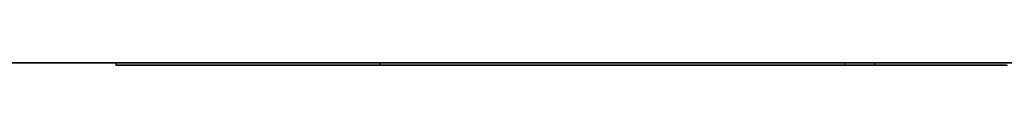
# Model space of a CAD drawing. Extents: x -3.09 to 3.09, y 0 to 2.31.
# Tile 162 of 177: x -1.2648515 to -1.2192138, y 2.2349 to 2.235. Entities that reach past the tile are written whole.
import ezdxf

# ---------------------------------------------------------------- set-up
doc = ezdxf.new("R2010")
doc.units = 0
doc.layers.get('0').update_dxf_attribs({"linetype": 'CONTINUOUS'})

# ---------------------------------------------------------------- blocks, each defined once
blk = doc.blocks.new('*U1')
at = {"extrusion": (0, 1, 0)}
for p, q in [((3.018, 2.235, -0.83), (-3.018, 2.235, -0.83)), ((-3.018, 2.235, 0.83), (3.018, 2.235, 0.83)), ((-1.260402, 2.235, -0.035656), (-1.260402, 2.235, -0.091502)), ((-1.260402, 2.235, -0.091502), (-1.248162, 2.235, -0.091502)), ((-1.260402, 2.2349, -0.091502), (-1.260402, 2.2349, -0.035656)), ((-1.248162, 2.2349, -0.091502), (-1.260402, 2.2349, -0.091502)), ((-1.248162, 2.235, -0.091502), (-1.248162, 2.235, -0.035582)), ((-1.248162, 2.2349, -0.035582), (-1.248162, 2.2349, -0.091502))]:
    blk.add_line(p, q, dxfattribs=at)
for p, q in [((3.018, 2.235, -0.83), (-3.018, 2.235, -0.83)), ((-1.260402, 2.235, -0.035656), (-1.260402, 2.2349, -0.035656)), ((-1.260402, 2.235, -0.091502), (-1.248162, 2.235, -0.091502)), ((-1.260402, 2.235, -0.091502), (-1.260402, 2.2349, -0.091502)), ((-1.248162, 2.2349, -0.091502), (-1.260402, 2.2349, -0.091502)), ((-1.248162, 2.235, -0.035582), (-1.248162, 2.2349, -0.035582)), ((-1.248162, 2.235, -0.091502), (-1.248162, 2.2349, -0.091502)), ((-1.226615, 2.235, 0.000989), (-1.226615, 2.2349, 0.000989)), ((-1.226615, 2.235, 0.000989), (-1.226615, 2.2349, 0.000989)), ((-1.225223, 2.235, -0.01081), (-1.225223, 2.2349, -0.01081)), ((-1.225223, 2.235, -0.01081), (-1.225223, 2.2349, -0.01081))]:
    blk.add_line(p, q)
at = {"extrusion": (0, 0, -1)}
blk.add_line((-3.018, 2.235, 0.83), (3.018, 2.235, 0.83), dxfattribs=at)
at = {"extrusion": (1, 0, 0)}
for p, q in [((-1.260402, 2.235, -0.035656), (-1.260402, 2.235, -0.091502)), ((-1.260402, 2.235, -0.035656), (-1.260402, 2.2349, -0.035656)), ((-1.260402, 2.235, -0.091502), (-1.260402, 2.2349, -0.091502)), ((-1.260402, 2.2349, -0.091502), (-1.260402, 2.2349, -0.035656))]:
    blk.add_line(p, q, dxfattribs=at)
at = {"extrusion": (-1, 0, 0)}
for p, q in [((-1.248162, 2.235, -0.091502), (-1.248162, 2.235, -0.035582)), ((-1.248162, 2.235, -0.091502), (-1.248162, 2.2349, -0.091502)), ((-1.248162, 2.235, -0.035582), (-1.248162, 2.2349, -0.035582)), ((-1.248162, 2.2349, -0.035582), (-1.248162, 2.2349, -0.091502))]:
    blk.add_line(p, q, dxfattribs=at)
for points in [[(-1.22662, 2.235, 0.000989), (-1.22697, 2.235, 0.000988), (-1.22732, 2.235, 0.000985), (-1.22767, 2.235, 0.00098), (-1.22802, 2.235, 0.000973), (-1.22836, 2.235, 0.000964), (-1.22871, 2.235, 0.000953), (-1.22905, 2.235, 0.00094), (-1.22939, 2.235, 0.000925), (-1.22973, 2.235, 0.000908), (-1.23007, 2.235, 0.000889), (-1.2304, 2.235, 0.000868), (-1.23074, 2.235, 0.000845), (-1.23107, 2.235, 0.00082), (-1.2314, 2.235, 0.000793), (-1.23172, 2.235, 0.000763), (-1.23205, 2.235, 0.000732), (-1.23237, 2.235, 0.000699), (-1.2327, 2.235, 0.000664), (-1.23302, 2.235, 0.000627), (-1.23333, 2.235, 0.000588), (-1.23365, 2.235, 0.000546), (-1.23396, 2.235, 0.000503), (-1.23428, 2.235, 0.000458), (-1.23459, 2.235, 0.000411), (-1.2349, 2.235, 0.000362), (-1.2352, 2.235, 0.00031), (-1.23551, 2.235, 0.000257), (-1.23581, 2.235, 0.000202), (-1.23611, 2.235, 0.000145), (-1.23641, 2.235, 0.000085), (-1.23671, 2.235, 0.000024), (-1.23701, 2.235, -0.000039), (-1.2373, 2.235, -0.000104), (-1.23759, 2.235, -0.000172), (-1.23788, 2.235, -0.000241), (-1.23817, 2.235, -0.000312), (-1.23846, 2.235, -0.000386), (-1.23874, 2.235, -0.000461), (-1.23902, 2.235, -0.000538), (-1.23931, 2.235, -0.000618), (-1.23958, 2.235, -0.000699), (-1.23986, 2.235, -0.000782), (-1.24014, 2.235, -0.000868), (-1.24041, 2.235, -0.000955), (-1.24068, 2.235, -0.001045), (-1.24095, 2.235, -0.001136), (-1.24122, 2.235, -0.001229), (-1.24149, 2.235, -0.001325), (-1.24175, 2.235, -0.001422), (-1.24201, 2.235, -0.001522), (-1.24227, 2.235, -0.001623), (-1.24253, 2.235, -0.001727), (-1.24279, 2.235, -0.001832), (-1.24304, 2.235, -0.00194), (-1.2433, 2.235, -0.002049), (-1.24355, 2.235, -0.002161), (-1.2438, 2.235, -0.002274), (-1.24404, 2.235, -0.00239), (-1.24429, 2.235, -0.002507), (-1.24453, 2.235, -0.002627), (-1.24477, 2.235, -0.002748), (-1.24501, 2.235, -0.002872), (-1.24525, 2.235, -0.002997), (-1.24549, 2.235, -0.003125), (-1.24572, 2.235, -0.003255), (-1.24596, 2.235, -0.003386), (-1.24619, 2.235, -0.00352), (-1.24641, 2.235, -0.003655), (-1.24664, 2.235, -0.003793), (-1.24687, 2.235, -0.003933), (-1.24709, 2.235, -0.004074), (-1.24731, 2.235, -0.004218), (-1.24753, 2.235, -0.004364), (-1.24775, 2.235, -0.004511), (-1.24796, 2.235, -0.004661), (-1.24818, 2.235, -0.004813), (-1.24839, 2.235, -0.004966), (-1.2486, 2.235, -0.005122), (-1.24881, 2.235, -0.00528), (-1.24901, 2.235, -0.005439), (-1.24922, 2.235, -0.005601), (-1.24942, 2.235, -0.005765), (-1.24962, 2.235, -0.005931), (-1.24982, 2.235, -0.006098), (-1.25002, 2.235, -0.006268), (-1.25021, 2.235, -0.00644), (-1.25041, 2.235, -0.006614), (-1.2506, 2.235, -0.006789), (-1.25079, 2.235, -0.006967), (-1.25097, 2.235, -0.007147), (-1.25116, 2.235, -0.007329), (-1.25134, 2.235, -0.007513), (-1.25153, 2.235, -0.007698), (-1.25171, 2.235, -0.007886), (-1.25188, 2.235, -0.008076), (-1.25206, 2.235, -0.008268), (-1.25224, 2.235, -0.008462), (-1.25241, 2.235, -0.008658), (-1.25258, 2.235, -0.008856), (-1.25275, 2.235, -0.009055), (-1.25292, 2.235, -0.009257), (-1.25308, 2.235, -0.009461), (-1.25325, 2.235, -0.009667), (-1.25341, 2.235, -0.009875), (-1.25357, 2.235, -0.010085), (-1.25372, 2.235, -0.010297), (-1.25388, 2.235, -0.010511), (-1.25404, 2.235, -0.010727), (-1.25419, 2.235, -0.010945), (-1.25434, 2.235, -0.011165), (-1.25449, 2.235, -0.011387), (-1.25463, 2.235, -0.011611), (-1.25478, 2.235, -0.011837), (-1.25492, 2.235, -0.012065), (-1.25506, 2.235, -0.012295), (-1.2552, 2.235, -0.012527), (-1.25534, 2.235, -0.012761), (-1.25548, 2.235, -0.012997), (-1.25561, 2.235, -0.013235), (-1.25574, 2.235, -0.013475), (-1.25587, 2.235, -0.013717), (-1.256, 2.235, -0.013961), (-1.25613, 2.235, -0.014207), (-1.25625, 2.235, -0.014456), (-1.25638, 2.235, -0.014706), (-1.2565, 2.235, -0.014958), (-1.25662, 2.235, -0.015212), (-1.25673, 2.235, -0.015468), (-1.25685, 2.235, -0.015726), (-1.25696, 2.235, -0.015987), (-1.25707, 2.235, -0.016249), (-1.25718, 2.235, -0.016513), (-1.25729, 2.235, -0.016779), (-1.2574, 2.235, -0.017047), (-1.2575, 2.235, -0.017317), (-1.25761, 2.235, -0.01759), (-1.25771, 2.235, -0.017864), (-1.25781, 2.235, -0.01814), (-1.2579, 2.235, -0.018418), (-1.258, 2.235, -0.018699), (-1.25809, 2.235, -0.018981), (-1.25818, 2.235, -0.019265), (-1.25827, 2.235, -0.019551), (-1.25836, 2.235, -0.01984), (-1.25845, 2.235, -0.02013), (-1.25853, 2.235, -0.020422), (-1.25861, 2.235, -0.020717), (-1.25869, 2.235, -0.021013), (-1.25877, 2.235, -0.021311), (-1.25885, 2.235, -0.021612), (-1.25892, 2.235, -0.021914), (-1.259, 2.235, -0.022218), (-1.25907, 2.235, -0.022525), (-1.25914, 2.235, -0.022833), (-1.2592, 2.235, -0.023144), (-1.25927, 2.235, -0.023456), (-1.25933, 2.235, -0.02377), (-1.2594, 2.235, -0.024087), (-1.25946, 2.235, -0.024405), (-1.25951, 2.235, -0.024726), (-1.25957, 2.235, -0.025048), (-1.25962, 2.235, -0.025372), (-1.25968, 2.235, -0.025699), (-1.25973, 2.235, -0.026027), (-1.25978, 2.235, -0.026358), (-1.25982, 2.235, -0.02669), (-1.25987, 2.235, -0.027025), (-1.25991, 2.235, -0.027361), (-1.25995, 2.235, -0.0277), (-1.25999, 2.235, -0.02804), (-1.26003, 2.235, -0.028383), (-1.26007, 2.235, -0.028727), (-1.2601, 2.235, -0.029074), (-1.26013, 2.235, -0.029423), (-1.26017, 2.235, -0.029773), (-1.26019, 2.235, -0.030126), (-1.26022, 2.235, -0.03048), (-1.26025, 2.235, -0.030837), (-1.26027, 2.235, -0.031196), (-1.26029, 2.235, -0.031556), (-1.26031, 2.235, -0.031919), (-1.26033, 2.235, -0.032283), (-1.26034, 2.235, -0.03265), (-1.26036, 2.235, -0.033019), (-1.26037, 2.235, -0.033389), (-1.26038, 2.235, -0.033762), (-1.26039, 2.235, -0.034137), (-1.26039, 2.235, -0.034513), (-1.2604, 2.235, -0.034892), (-1.2604, 2.235, -0.035273), (-1.2604, 2.235, -0.035655)], [(-1.22662, 2.235, 0.000989), (-1.22697, 2.235, 0.000988), (-1.22732, 2.235, 0.000985), (-1.22767, 2.235, 0.00098), (-1.22802, 2.235, 0.000973), (-1.22836, 2.235, 0.000964), (-1.22871, 2.235, 0.000953), (-1.22905, 2.235, 0.00094), (-1.22939, 2.235, 0.000925), (-1.22973, 2.235, 0.000908), (-1.23007, 2.235, 0.000889), (-1.2304, 2.235, 0.000868), (-1.23074, 2.235, 0.000845), (-1.23107, 2.235, 0.00082), (-1.2314, 2.235, 0.000793), (-1.23172, 2.235, 0.000763), (-1.23205, 2.235, 0.000732), (-1.23237, 2.235, 0.000699), (-1.2327, 2.235, 0.000664), (-1.23302, 2.235, 0.000627), (-1.23333, 2.235, 0.000588), (-1.23365, 2.235, 0.000546), (-1.23396, 2.235, 0.000503), (-1.23428, 2.235, 0.000458), (-1.23459, 2.235, 0.000411), (-1.2349, 2.235, 0.000362), (-1.2352, 2.235, 0.00031), (-1.23551, 2.235, 0.000257), (-1.23581, 2.235, 0.000202), (-1.23611, 2.235, 0.000145), (-1.23641, 2.235, 0.000085), (-1.23671, 2.235, 0.000024), (-1.23701, 2.235, -0.000039), (-1.2373, 2.235, -0.000104), (-1.23759, 2.235, -0.000172), (-1.23788, 2.235, -0.000241), (-1.23817, 2.235, -0.000312), (-1.23846, 2.235, -0.000386), (-1.23874, 2.235, -0.000461), (-1.23902, 2.235, -0.000538), (-1.23931, 2.235, -0.000618), (-1.23958, 2.235, -0.000699), (-1.23986, 2.235, -0.000782), (-1.24014, 2.235, -0.000868), (-1.24041, 2.235, -0.000955), (-1.24068, 2.235, -0.001045), (-1.24095, 2.235, -0.001136), (-1.24122, 2.235, -0.001229), (-1.24149, 2.235, -0.001325), (-1.24175, 2.235, -0.001422), (-1.24201, 2.235, -0.001522), (-1.24227, 2.235, -0.001623), (-1.24253, 2.235, -0.001727), (-1.24279, 2.235, -0.001832), (-1.24304, 2.235, -0.00194), (-1.2433, 2.235, -0.002049), (-1.24355, 2.235, -0.002161), (-1.2438, 2.235, -0.002274), (-1.24404, 2.235, -0.00239), (-1.24429, 2.235, -0.002507), (-1.24453, 2.235, -0.002627), (-1.24477, 2.235, -0.002748), (-1.24501, 2.235, -0.002872), (-1.24525, 2.235, -0.002997), (-1.24549, 2.235, -0.003125), (-1.24572, 2.235, -0.003255), (-1.24596, 2.235, -0.003386), (-1.24619, 2.235, -0.00352), (-1.24641, 2.235, -0.003655), (-1.24664, 2.235, -0.003793), (-1.24687, 2.235, -0.003933), (-1.24709, 2.235, -0.004074), (-1.24731, 2.235, -0.004218), (-1.24753, 2.235, -0.004364), (-1.24775, 2.235, -0.004511), (-1.24796, 2.235, -0.004661), (-1.24818, 2.235, -0.004813), (-1.24839, 2.235, -0.004966), (-1.2486, 2.235, -0.005122), (-1.24881, 2.235, -0.00528), (-1.24901, 2.235, -0.005439), (-1.24922, 2.235, -0.005601), (-1.24942, 2.235, -0.005765), (-1.24962, 2.235, -0.005931), (-1.24982, 2.235, -0.006098), (-1.25002, 2.235, -0.006268), (-1.25021, 2.235, -0.00644), (-1.25041, 2.235, -0.006614), (-1.2506, 2.235, -0.006789), (-1.25079, 2.235, -0.006967), (-1.25097, 2.235, -0.007147), (-1.25116, 2.235, -0.007329), (-1.25134, 2.235, -0.007513), (-1.25153, 2.235, -0.007698), (-1.25171, 2.235, -0.007886), (-1.25188, 2.235, -0.008076), (-1.25206, 2.235, -0.008268), (-1.25224, 2.235, -0.008462), (-1.25241, 2.235, -0.008658), (-1.25258, 2.235, -0.008856), (-1.25275, 2.235, -0.009055), (-1.25292, 2.235, -0.009257), (-1.25308, 2.235, -0.009461), (-1.25325, 2.235, -0.009667), (-1.25341, 2.235, -0.009875), (-1.25357, 2.235, -0.010085), (-1.25372, 2.235, -0.010297), (-1.25388, 2.235, -0.010511), (-1.25404, 2.235, -0.010727), (-1.25419, 2.235, -0.010945), (-1.25434, 2.235, -0.011165), (-1.25449, 2.235, -0.011387), (-1.25463, 2.235, -0.011611), (-1.25478, 2.235, -0.011837), (-1.25492, 2.235, -0.012065), (-1.25506, 2.235, -0.012295), (-1.2552, 2.235, -0.012527), (-1.25534, 2.235, -0.012761), (-1.25548, 2.235, -0.012997), (-1.25561, 2.235, -0.013235), (-1.25574, 2.235, -0.013475), (-1.25587, 2.235, -0.013717), (-1.256, 2.235, -0.013961), (-1.25613, 2.235, -0.014207), (-1.25625, 2.235, -0.014456), (-1.25638, 2.235, -0.014706), (-1.2565, 2.235, -0.014958), (-1.25662, 2.235, -0.015212), (-1.25673, 2.235, -0.015468), (-1.25685, 2.235, -0.015726), (-1.25696, 2.235, -0.015987), (-1.25707, 2.235, -0.016249), (-1.25718, 2.235, -0.016513), (-1.25729, 2.235, -0.016779), (-1.2574, 2.235, -0.017047), (-1.2575, 2.235, -0.017317), (-1.25761, 2.235, -0.01759), (-1.25771, 2.235, -0.017864), (-1.25781, 2.235, -0.01814), (-1.2579, 2.235, -0.018418), (-1.258, 2.235, -0.018699), (-1.25809, 2.235, -0.018981), (-1.25818, 2.235, -0.019265), (-1.25827, 2.235, -0.019551), (-1.25836, 2.235, -0.01984), (-1.25845, 2.235, -0.02013), (-1.25853, 2.235, -0.020422), (-1.25861, 2.235, -0.020717), (-1.25869, 2.235, -0.021013), (-1.25877, 2.235, -0.021311), (-1.25885, 2.235, -0.021612), (-1.25892, 2.235, -0.021914), (-1.259, 2.235, -0.022218), (-1.25907, 2.235, -0.022525), (-1.25914, 2.235, -0.022833), (-1.2592, 2.235, -0.023144), (-1.25927, 2.235, -0.023456), (-1.25933, 2.235, -0.02377), (-1.2594, 2.235, -0.024087), (-1.25946, 2.235, -0.024405), (-1.25951, 2.235, -0.024726), (-1.25957, 2.235, -0.025048), (-1.25962, 2.235, -0.025372), (-1.25968, 2.235, -0.025699), (-1.25973, 2.235, -0.026027), (-1.25978, 2.235, -0.026358), (-1.25982, 2.235, -0.02669), (-1.25987, 2.235, -0.027025), (-1.25991, 2.235, -0.027361), (-1.25995, 2.235, -0.0277), (-1.25999, 2.235, -0.02804), (-1.26003, 2.235, -0.028383), (-1.26007, 2.235, -0.028727), (-1.2601, 2.235, -0.029074), (-1.26013, 2.235, -0.029423), (-1.26017, 2.235, -0.029773), (-1.26019, 2.235, -0.030126), (-1.26022, 2.235, -0.03048), (-1.26025, 2.235, -0.030837), (-1.26027, 2.235, -0.031196), (-1.26029, 2.235, -0.031556), (-1.26031, 2.235, -0.031919), (-1.26033, 2.235, -0.032283), (-1.26034, 2.235, -0.03265), (-1.26036, 2.235, -0.033019), (-1.26037, 2.235, -0.033389), (-1.26038, 2.235, -0.033762), (-1.26039, 2.235, -0.034137), (-1.26039, 2.235, -0.034513), (-1.2604, 2.235, -0.034892), (-1.2604, 2.235, -0.035273), (-1.2604, 2.235, -0.035655)], [(-1.2604, 2.2349, -0.035655), (-1.2604, 2.2349, -0.035081), (-1.26039, 2.2349, -0.03451), (-1.26038, 2.2349, -0.033945), (-1.26037, 2.2349, -0.033384), (-1.26035, 2.2349, -0.032827), (-1.26033, 2.2349, -0.032275), (-1.2603, 2.2349, -0.031727), (-1.26027, 2.2349, -0.031184), (-1.26023, 2.2349, -0.030646), (-1.26019, 2.2349, -0.030112), (-1.26015, 2.2349, -0.029583), (-1.2601, 2.2349, -0.029058), (-1.26005, 2.2349, -0.028537), (-1.25999, 2.2349, -0.028022), (-1.25993, 2.2349, -0.02751), (-1.25987, 2.2349, -0.027004), (-1.2598, 2.2349, -0.026502), (-1.25972, 2.2349, -0.026004), (-1.25965, 2.2349, -0.025511), (-1.25957, 2.2349, -0.025023), (-1.25948, 2.2349, -0.024539), (-1.25939, 2.2349, -0.024059), (-1.2593, 2.2349, -0.023584), (-1.2592, 2.2349, -0.023114), (-1.2591, 2.2349, -0.022648), (-1.25899, 2.2349, -0.022187), (-1.25888, 2.2349, -0.02173), (-1.25876, 2.2349, -0.021278), (-1.25864, 2.2349, -0.020831), (-1.25852, 2.2349, -0.020388), (-1.25839, 2.2349, -0.019949), (-1.25826, 2.2349, -0.019515), (-1.25813, 2.2349, -0.019086), (-1.25799, 2.2349, -0.018661), (-1.25784, 2.2349, -0.018241), (-1.25769, 2.2349, -0.017825), (-1.25754, 2.2349, -0.017414), (-1.25738, 2.2349, -0.017007), (-1.25722, 2.2349, -0.016605), (-1.25706, 2.2349, -0.016207), (-1.25689, 2.2349, -0.015814), (-1.25671, 2.2349, -0.015426), (-1.25654, 2.2349, -0.015042), (-1.25636, 2.2349, -0.014662), (-1.25617, 2.2349, -0.014287), (-1.25598, 2.2349, -0.013917), (-1.25578, 2.2349, -0.013551), (-1.25559, 2.2349, -0.01319), (-1.25538, 2.2349, -0.012833), (-1.25518, 2.2349, -0.012481), (-1.25497, 2.2349, -0.012134), (-1.25475, 2.2349, -0.011791), (-1.25453, 2.2349, -0.011452), (-1.25431, 2.2349, -0.011118), (-1.25408, 2.2349, -0.010789), (-1.25385, 2.2349, -0.010464), (-1.25361, 2.2349, -0.010143), (-1.25337, 2.2349, -0.009828), (-1.25313, 2.2349, -0.009516), (-1.25288, 2.2349, -0.00921), (-1.25262, 2.2349, -0.008907), (-1.25237, 2.2349, -0.00861), (-1.25211, 2.2349, -0.008317), (-1.25184, 2.2349, -0.008028), (-1.25157, 2.2349, -0.007744), (-1.2513, 2.2349, -0.007465), (-1.25102, 2.2349, -0.00719), (-1.25074, 2.2349, -0.006919), (-1.25045, 2.2349, -0.006654), (-1.25016, 2.2349, -0.006392), (-1.24986, 2.2349, -0.006136), (-1.24956, 2.2349, -0.005883), (-1.24926, 2.2349, -0.005636), (-1.24895, 2.2349, -0.005393), (-1.24864, 2.2349, -0.005154), (-1.24833, 2.2349, -0.00492), (-1.24801, 2.2349, -0.004691), (-1.24768, 2.2349, -0.004466), (-1.24735, 2.2349, -0.004245), (-1.24702, 2.2349, -0.004029), (-1.24668, 2.2349, -0.003818), (-1.24634, 2.2349, -0.003611), (-1.246, 2.2349, -0.003409), (-1.24565, 2.2349, -0.003211), (-1.24529, 2.2349, -0.003018), (-1.24493, 2.2349, -0.00283), (-1.24457, 2.2349, -0.002646), (-1.2442, 2.2349, -0.002466), (-1.24383, 2.2349, -0.002291), (-1.24346, 2.2349, -0.002121), (-1.24308, 2.2349, -0.001955), (-1.2427, 2.2349, -0.001794), (-1.24231, 2.2349, -0.001637), (-1.24192, 2.2349, -0.001485), (-1.24152, 2.2349, -0.001337), (-1.24112, 2.2349, -0.001194), (-1.24071, 2.2349, -0.001055), (-1.24031, 2.2349, -0.000921), (-1.23989, 2.2349, -0.000792), (-1.23948, 2.2349, -0.000667), (-1.23905, 2.2349, -0.000546), (-1.23863, 2.2349, -0.000431), (-1.2382, 2.2349, -0.000319), (-1.23776, 2.2349, -0.000212), (-1.23733, 2.2349, -0.00011), (-1.23688, 2.2349, -0.000013), (-1.23644, 2.2349, 0.000081), (-1.23599, 2.2349, 0.000169), (-1.23553, 2.2349, 0.000253), (-1.23507, 2.2349, 0.000333), (-1.23461, 2.2349, 0.000408), (-1.23414, 2.2349, 0.000478), (-1.23367, 2.2349, 0.000544), (-1.23319, 2.2349, 0.000605), (-1.23271, 2.2349, 0.000662), (-1.23223, 2.2349, 0.000715), (-1.23174, 2.2349, 0.000762), (-1.23124, 2.2349, 0.000805), (-1.23075, 2.2349, 0.000844), (-1.23024, 2.2349, 0.000878), (-1.22974, 2.2349, 0.000908), (-1.22923, 2.2349, 0.000933), (-1.22871, 2.2349, 0.000953), (-1.2282, 2.2349, 0.000969), (-1.22767, 2.2349, 0.00098), (-1.22715, 2.2349, 0.000987), (-1.22662, 2.2349, 0.000989)], [(-1.2604, 2.2349, -0.035655), (-1.2604, 2.2349, -0.035081), (-1.26039, 2.2349, -0.03451), (-1.26038, 2.2349, -0.033945), (-1.26037, 2.2349, -0.033384), (-1.26035, 2.2349, -0.032827), (-1.26033, 2.2349, -0.032275), (-1.2603, 2.2349, -0.031727), (-1.26027, 2.2349, -0.031184), (-1.26023, 2.2349, -0.030646), (-1.26019, 2.2349, -0.030112), (-1.26015, 2.2349, -0.029583), (-1.2601, 2.2349, -0.029058), (-1.26005, 2.2349, -0.028537), (-1.25999, 2.2349, -0.028022), (-1.25993, 2.2349, -0.02751), (-1.25987, 2.2349, -0.027004), (-1.2598, 2.2349, -0.026502), (-1.25972, 2.2349, -0.026004), (-1.25965, 2.2349, -0.025511), (-1.25957, 2.2349, -0.025023), (-1.25948, 2.2349, -0.024539), (-1.25939, 2.2349, -0.024059), (-1.2593, 2.2349, -0.023584), (-1.2592, 2.2349, -0.023114), (-1.2591, 2.2349, -0.022648), (-1.25899, 2.2349, -0.022187), (-1.25888, 2.2349, -0.02173), (-1.25876, 2.2349, -0.021278), (-1.25864, 2.2349, -0.020831), (-1.25852, 2.2349, -0.020388), (-1.25839, 2.2349, -0.019949), (-1.25826, 2.2349, -0.019515), (-1.25813, 2.2349, -0.019086), (-1.25799, 2.2349, -0.018661), (-1.25784, 2.2349, -0.018241), (-1.25769, 2.2349, -0.017825), (-1.25754, 2.2349, -0.017414), (-1.25738, 2.2349, -0.017007), (-1.25722, 2.2349, -0.016605), (-1.25706, 2.2349, -0.016207), (-1.25689, 2.2349, -0.015814), (-1.25671, 2.2349, -0.015426), (-1.25654, 2.2349, -0.015042), (-1.25636, 2.2349, -0.014662), (-1.25617, 2.2349, -0.014287), (-1.25598, 2.2349, -0.013917), (-1.25578, 2.2349, -0.013551), (-1.25559, 2.2349, -0.01319), (-1.25538, 2.2349, -0.012833), (-1.25518, 2.2349, -0.012481), (-1.25497, 2.2349, -0.012134), (-1.25475, 2.2349, -0.011791), (-1.25453, 2.2349, -0.011452), (-1.25431, 2.2349, -0.011118), (-1.25408, 2.2349, -0.010789), (-1.25385, 2.2349, -0.010464), (-1.25361, 2.2349, -0.010143), (-1.25337, 2.2349, -0.009828), (-1.25313, 2.2349, -0.009516), (-1.25288, 2.2349, -0.00921), (-1.25262, 2.2349, -0.008907), (-1.25237, 2.2349, -0.00861), (-1.25211, 2.2349, -0.008317), (-1.25184, 2.2349, -0.008028), (-1.25157, 2.2349, -0.007744), (-1.2513, 2.2349, -0.007465), (-1.25102, 2.2349, -0.00719), (-1.25074, 2.2349, -0.006919), (-1.25045, 2.2349, -0.006654), (-1.25016, 2.2349, -0.006392), (-1.24986, 2.2349, -0.006136), (-1.24956, 2.2349, -0.005883), (-1.24926, 2.2349, -0.005636), (-1.24895, 2.2349, -0.005393), (-1.24864, 2.2349, -0.005154), (-1.24833, 2.2349, -0.00492), (-1.24801, 2.2349, -0.004691), (-1.24768, 2.2349, -0.004466), (-1.24735, 2.2349, -0.004245), (-1.24702, 2.2349, -0.004029), (-1.24668, 2.2349, -0.003818), (-1.24634, 2.2349, -0.003611), (-1.246, 2.2349, -0.003409), (-1.24565, 2.2349, -0.003211), (-1.24529, 2.2349, -0.003018), (-1.24493, 2.2349, -0.00283), (-1.24457, 2.2349, -0.002646), (-1.2442, 2.2349, -0.002466), (-1.24383, 2.2349, -0.002291), (-1.24346, 2.2349, -0.002121), (-1.24308, 2.2349, -0.001955), (-1.2427, 2.2349, -0.001794), (-1.24231, 2.2349, -0.001637), (-1.24192, 2.2349, -0.001485), (-1.24152, 2.2349, -0.001337), (-1.24112, 2.2349, -0.001194), (-1.24071, 2.2349, -0.001055), (-1.24031, 2.2349, -0.000921), (-1.23989, 2.2349, -0.000792), (-1.23948, 2.2349, -0.000667), (-1.23905, 2.2349, -0.000546), (-1.23863, 2.2349, -0.000431), (-1.2382, 2.2349, -0.000319), (-1.23776, 2.2349, -0.000212), (-1.23733, 2.2349, -0.00011), (-1.23688, 2.2349, -0.000013), (-1.23644, 2.2349, 0.000081), (-1.23599, 2.2349, 0.000169), (-1.23553, 2.2349, 0.000253), (-1.23507, 2.2349, 0.000333), (-1.23461, 2.2349, 0.000408), (-1.23414, 2.2349, 0.000478), (-1.23367, 2.2349, 0.000544), (-1.23319, 2.2349, 0.000605), (-1.23271, 2.2349, 0.000662), (-1.23223, 2.2349, 0.000715), (-1.23174, 2.2349, 0.000762), (-1.23124, 2.2349, 0.000805), (-1.23075, 2.2349, 0.000844), (-1.23024, 2.2349, 0.000878), (-1.22974, 2.2349, 0.000908), (-1.22923, 2.2349, 0.000933), (-1.22871, 2.2349, 0.000953), (-1.2282, 2.2349, 0.000969), (-1.22767, 2.2349, 0.00098), (-1.22715, 2.2349, 0.000987), (-1.22662, 2.2349, 0.000989)], [(-1.24816, 2.235, -0.035582), (-1.24816, 2.235, -0.035317), (-1.24816, 2.235, -0.035054), (-1.24816, 2.235, -0.034792), (-1.24815, 2.235, -0.034532), (-1.24815, 2.235, -0.034273), (-1.24814, 2.235, -0.034015), (-1.24813, 2.235, -0.033759), (-1.24812, 2.235, -0.033504), (-1.24811, 2.235, -0.033251), (-1.2481, 2.235, -0.033), (-1.24809, 2.235, -0.032749), (-1.24807, 2.235, -0.032501), (-1.24806, 2.235, -0.032253), (-1.24804, 2.235, -0.032007), (-1.24802, 2.235, -0.031763), (-1.248, 2.235, -0.03152), (-1.24798, 2.235, -0.031278), (-1.24796, 2.235, -0.031038), (-1.24794, 2.235, -0.0308), (-1.24792, 2.235, -0.030562), (-1.24789, 2.235, -0.030327), (-1.24786, 2.235, -0.030093), (-1.24784, 2.235, -0.02986), (-1.24781, 2.235, -0.029628), (-1.24778, 2.235, -0.029399), (-1.24775, 2.235, -0.02917), (-1.24771, 2.235, -0.028943), (-1.24768, 2.235, -0.028717), (-1.24765, 2.235, -0.028493), (-1.24761, 2.235, -0.028271), (-1.24757, 2.235, -0.02805), (-1.24753, 2.235, -0.02783), (-1.24749, 2.235, -0.027612), (-1.24745, 2.235, -0.027395), (-1.24741, 2.235, -0.027179), (-1.24737, 2.235, -0.026966), (-1.24732, 2.235, -0.026753), (-1.24727, 2.235, -0.026542), (-1.24723, 2.235, -0.026333), (-1.24718, 2.235, -0.026124), (-1.24713, 2.235, -0.025918), (-1.24708, 2.235, -0.025713), (-1.24703, 2.235, -0.025509), (-1.24697, 2.235, -0.025307), (-1.24692, 2.235, -0.025106), (-1.24686, 2.235, -0.024907), (-1.2468, 2.235, -0.024709), (-1.24675, 2.235, -0.024512), (-1.24669, 2.235, -0.024317), (-1.24663, 2.235, -0.024124), (-1.24656, 2.235, -0.023932), (-1.2465, 2.235, -0.023741), (-1.24644, 2.235, -0.023552), (-1.24637, 2.235, -0.023364), (-1.2463, 2.235, -0.023178), (-1.24623, 2.235, -0.022993), (-1.24616, 2.235, -0.02281), (-1.24609, 2.235, -0.022628), (-1.24602, 2.235, -0.022447), (-1.24595, 2.235, -0.022268), (-1.24587, 2.235, -0.022091), (-1.2458, 2.235, -0.021915), (-1.24572, 2.235, -0.02174), (-1.24564, 2.235, -0.021567), (-1.24556, 2.235, -0.021395), (-1.24548, 2.235, -0.021225), (-1.2454, 2.235, -0.021056), (-1.24532, 2.235, -0.020889), (-1.24524, 2.235, -0.020723), (-1.24515, 2.235, -0.020559), (-1.24506, 2.235, -0.020396), (-1.24498, 2.235, -0.020234), (-1.24489, 2.235, -0.020074), (-1.2448, 2.235, -0.019915), (-1.2447, 2.235, -0.019758), (-1.24461, 2.235, -0.019602), (-1.24452, 2.235, -0.019448), (-1.24442, 2.235, -0.019295), (-1.24433, 2.235, -0.019144), (-1.24423, 2.235, -0.018994), (-1.24413, 2.235, -0.018846), (-1.24403, 2.235, -0.018699), (-1.24393, 2.235, -0.018553), (-1.24382, 2.235, -0.018409), (-1.24372, 2.235, -0.018266), (-1.24362, 2.235, -0.018125), (-1.24351, 2.235, -0.017986), (-1.2434, 2.235, -0.017847), (-1.24329, 2.235, -0.01771), (-1.24318, 2.235, -0.017575), (-1.24307, 2.235, -0.017441), (-1.24296, 2.235, -0.017309), (-1.24285, 2.235, -0.017178), (-1.24273, 2.235, -0.017048), (-1.24261, 2.235, -0.01692), (-1.2425, 2.235, -0.016793), (-1.24238, 2.235, -0.016668), (-1.24226, 2.235, -0.016544), (-1.24214, 2.235, -0.016422), (-1.24201, 2.235, -0.0163), (-1.24189, 2.235, -0.01618), (-1.24176, 2.235, -0.016062), (-1.24164, 2.235, -0.015944), (-1.24151, 2.235, -0.015828), (-1.24138, 2.235, -0.015713), (-1.24125, 2.235, -0.0156), (-1.24112, 2.235, -0.015488), (-1.24098, 2.235, -0.015377), (-1.24085, 2.235, -0.015268), (-1.24071, 2.235, -0.01516), (-1.24057, 2.235, -0.015053), (-1.24044, 2.235, -0.014948), (-1.2403, 2.235, -0.014844), (-1.24015, 2.235, -0.014741), (-1.24001, 2.235, -0.014639), (-1.23987, 2.235, -0.014539), (-1.23972, 2.235, -0.014441), (-1.23957, 2.235, -0.014343), (-1.23943, 2.235, -0.014247), (-1.23928, 2.235, -0.014152), (-1.23913, 2.235, -0.014059), (-1.23897, 2.235, -0.013967), (-1.23882, 2.235, -0.013876), (-1.23866, 2.235, -0.013786), (-1.23851, 2.235, -0.013698), (-1.23835, 2.235, -0.013611), (-1.23819, 2.235, -0.013526), (-1.23803, 2.235, -0.013442), (-1.23787, 2.235, -0.013359), (-1.23771, 2.235, -0.013277), (-1.23754, 2.235, -0.013197), (-1.23738, 2.235, -0.013118), (-1.23721, 2.235, -0.01304), (-1.23704, 2.235, -0.012964), (-1.23687, 2.235, -0.012889), (-1.2367, 2.235, -0.012816), (-1.23653, 2.235, -0.012743), (-1.23635, 2.235, -0.012672), (-1.23618, 2.235, -0.012603), (-1.236, 2.235, -0.012535), (-1.23582, 2.235, -0.012468), (-1.23564, 2.235, -0.012402), (-1.23546, 2.235, -0.012338), (-1.23528, 2.235, -0.012275), (-1.2351, 2.235, -0.012213), (-1.23491, 2.235, -0.012153), (-1.23473, 2.235, -0.012094), (-1.23454, 2.235, -0.012036), (-1.23435, 2.235, -0.01198), (-1.23416, 2.235, -0.011925), (-1.23397, 2.235, -0.011871), (-1.23378, 2.235, -0.011819), (-1.23359, 2.235, -0.011768), (-1.23339, 2.235, -0.011718), (-1.23319, 2.235, -0.011669), (-1.233, 2.235, -0.011622), (-1.2328, 2.235, -0.011577), (-1.2326, 2.235, -0.011532), (-1.23239, 2.235, -0.011489), (-1.23219, 2.235, -0.011447), (-1.23199, 2.235, -0.011407), (-1.23178, 2.235, -0.011368), (-1.23157, 2.235, -0.01133), (-1.23136, 2.235, -0.011293), (-1.23115, 2.235, -0.011258), (-1.23094, 2.235, -0.011225), (-1.23073, 2.235, -0.011192), (-1.23052, 2.235, -0.011161), (-1.2303, 2.235, -0.011131), (-1.23008, 2.235, -0.011103), (-1.22987, 2.235, -0.011075), (-1.22965, 2.235, -0.01105), (-1.22943, 2.235, -0.011025), (-1.2292, 2.235, -0.011002), (-1.22898, 2.235, -0.01098), (-1.22876, 2.235, -0.010959), (-1.22853, 2.235, -0.01094), (-1.2283, 2.235, -0.010922), (-1.22807, 2.235, -0.010906), (-1.22784, 2.235, -0.01089), (-1.22761, 2.235, -0.010877), (-1.22738, 2.235, -0.010864), (-1.22714, 2.235, -0.010853), (-1.22691, 2.235, -0.010843), (-1.22667, 2.235, -0.010834), (-1.22643, 2.235, -0.010827), (-1.22619, 2.235, -0.010821), (-1.22595, 2.235, -0.010816), (-1.22571, 2.235, -0.010813), (-1.22547, 2.235, -0.010811), (-1.22522, 2.235, -0.01081)], [(-1.24816, 2.235, -0.035582), (-1.24816, 2.235, -0.035317), (-1.24816, 2.235, -0.035054), (-1.24816, 2.235, -0.034792), (-1.24815, 2.235, -0.034532), (-1.24815, 2.235, -0.034273), (-1.24814, 2.235, -0.034015), (-1.24813, 2.235, -0.033759), (-1.24812, 2.235, -0.033504), (-1.24811, 2.235, -0.033251), (-1.2481, 2.235, -0.033), (-1.24809, 2.235, -0.032749), (-1.24807, 2.235, -0.032501), (-1.24806, 2.235, -0.032253), (-1.24804, 2.235, -0.032007), (-1.24802, 2.235, -0.031763), (-1.248, 2.235, -0.03152), (-1.24798, 2.235, -0.031278), (-1.24796, 2.235, -0.031038), (-1.24794, 2.235, -0.0308), (-1.24792, 2.235, -0.030562), (-1.24789, 2.235, -0.030327), (-1.24786, 2.235, -0.030093), (-1.24784, 2.235, -0.02986), (-1.24781, 2.235, -0.029628), (-1.24778, 2.235, -0.029399), (-1.24775, 2.235, -0.02917), (-1.24771, 2.235, -0.028943), (-1.24768, 2.235, -0.028717), (-1.24765, 2.235, -0.028493), (-1.24761, 2.235, -0.028271), (-1.24757, 2.235, -0.02805), (-1.24753, 2.235, -0.02783), (-1.24749, 2.235, -0.027612), (-1.24745, 2.235, -0.027395), (-1.24741, 2.235, -0.027179), (-1.24737, 2.235, -0.026966), (-1.24732, 2.235, -0.026753), (-1.24727, 2.235, -0.026542), (-1.24723, 2.235, -0.026333), (-1.24718, 2.235, -0.026124), (-1.24713, 2.235, -0.025918), (-1.24708, 2.235, -0.025713), (-1.24703, 2.235, -0.025509), (-1.24697, 2.235, -0.025307), (-1.24692, 2.235, -0.025106), (-1.24686, 2.235, -0.024907), (-1.2468, 2.235, -0.024709), (-1.24675, 2.235, -0.024512), (-1.24669, 2.235, -0.024317), (-1.24663, 2.235, -0.024124), (-1.24656, 2.235, -0.023932), (-1.2465, 2.235, -0.023741), (-1.24644, 2.235, -0.023552), (-1.24637, 2.235, -0.023364), (-1.2463, 2.235, -0.023178), (-1.24623, 2.235, -0.022993), (-1.24616, 2.235, -0.02281), (-1.24609, 2.235, -0.022628), (-1.24602, 2.235, -0.022447), (-1.24595, 2.235, -0.022268), (-1.24587, 2.235, -0.022091), (-1.2458, 2.235, -0.021915), (-1.24572, 2.235, -0.02174), (-1.24564, 2.235, -0.021567), (-1.24556, 2.235, -0.021395), (-1.24548, 2.235, -0.021225), (-1.2454, 2.235, -0.021056), (-1.24532, 2.235, -0.020889), (-1.24524, 2.235, -0.020723), (-1.24515, 2.235, -0.020559), (-1.24506, 2.235, -0.020396), (-1.24498, 2.235, -0.020234), (-1.24489, 2.235, -0.020074), (-1.2448, 2.235, -0.019915), (-1.2447, 2.235, -0.019758), (-1.24461, 2.235, -0.019602), (-1.24452, 2.235, -0.019448), (-1.24442, 2.235, -0.019295), (-1.24433, 2.235, -0.019144), (-1.24423, 2.235, -0.018994), (-1.24413, 2.235, -0.018846), (-1.24403, 2.235, -0.018699), (-1.24393, 2.235, -0.018553), (-1.24382, 2.235, -0.018409), (-1.24372, 2.235, -0.018266), (-1.24362, 2.235, -0.018125), (-1.24351, 2.235, -0.017986), (-1.2434, 2.235, -0.017847), (-1.24329, 2.235, -0.01771), (-1.24318, 2.235, -0.017575), (-1.24307, 2.235, -0.017441), (-1.24296, 2.235, -0.017309), (-1.24285, 2.235, -0.017178), (-1.24273, 2.235, -0.017048), (-1.24261, 2.235, -0.01692), (-1.2425, 2.235, -0.016793), (-1.24238, 2.235, -0.016668), (-1.24226, 2.235, -0.016544), (-1.24214, 2.235, -0.016422), (-1.24201, 2.235, -0.0163), (-1.24189, 2.235, -0.01618), (-1.24176, 2.235, -0.016062), (-1.24164, 2.235, -0.015944), (-1.24151, 2.235, -0.015828), (-1.24138, 2.235, -0.015713), (-1.24125, 2.235, -0.0156), (-1.24112, 2.235, -0.015488), (-1.24098, 2.235, -0.015377), (-1.24085, 2.235, -0.015268), (-1.24071, 2.235, -0.01516), (-1.24057, 2.235, -0.015053), (-1.24044, 2.235, -0.014948), (-1.2403, 2.235, -0.014844), (-1.24015, 2.235, -0.014741), (-1.24001, 2.235, -0.014639), (-1.23987, 2.235, -0.014539), (-1.23972, 2.235, -0.014441), (-1.23957, 2.235, -0.014343), (-1.23943, 2.235, -0.014247), (-1.23928, 2.235, -0.014152), (-1.23913, 2.235, -0.014059), (-1.23897, 2.235, -0.013967), (-1.23882, 2.235, -0.013876), (-1.23866, 2.235, -0.013786), (-1.23851, 2.235, -0.013698), (-1.23835, 2.235, -0.013611), (-1.23819, 2.235, -0.013526), (-1.23803, 2.235, -0.013442), (-1.23787, 2.235, -0.013359), (-1.23771, 2.235, -0.013277), (-1.23754, 2.235, -0.013197), (-1.23738, 2.235, -0.013118), (-1.23721, 2.235, -0.01304), (-1.23704, 2.235, -0.012964), (-1.23687, 2.235, -0.012889), (-1.2367, 2.235, -0.012816), (-1.23653, 2.235, -0.012743), (-1.23635, 2.235, -0.012672), (-1.23618, 2.235, -0.012603), (-1.236, 2.235, -0.012535), (-1.23582, 2.235, -0.012468), (-1.23564, 2.235, -0.012402), (-1.23546, 2.235, -0.012338), (-1.23528, 2.235, -0.012275), (-1.2351, 2.235, -0.012213), (-1.23491, 2.235, -0.012153), (-1.23473, 2.235, -0.012094), (-1.23454, 2.235, -0.012036), (-1.23435, 2.235, -0.01198), (-1.23416, 2.235, -0.011925), (-1.23397, 2.235, -0.011871), (-1.23378, 2.235, -0.011819), (-1.23359, 2.235, -0.011768), (-1.23339, 2.235, -0.011718), (-1.23319, 2.235, -0.011669), (-1.233, 2.235, -0.011622), (-1.2328, 2.235, -0.011577), (-1.2326, 2.235, -0.011532), (-1.23239, 2.235, -0.011489), (-1.23219, 2.235, -0.011447), (-1.23199, 2.235, -0.011407), (-1.23178, 2.235, -0.011368), (-1.23157, 2.235, -0.01133), (-1.23136, 2.235, -0.011293), (-1.23115, 2.235, -0.011258), (-1.23094, 2.235, -0.011225), (-1.23073, 2.235, -0.011192), (-1.23052, 2.235, -0.011161), (-1.2303, 2.235, -0.011131), (-1.23008, 2.235, -0.011103), (-1.22987, 2.235, -0.011075), (-1.22965, 2.235, -0.01105), (-1.22943, 2.235, -0.011025), (-1.2292, 2.235, -0.011002), (-1.22898, 2.235, -0.01098), (-1.22876, 2.235, -0.010959), (-1.22853, 2.235, -0.01094), (-1.2283, 2.235, -0.010922), (-1.22807, 2.235, -0.010906), (-1.22784, 2.235, -0.01089), (-1.22761, 2.235, -0.010877), (-1.22738, 2.235, -0.010864), (-1.22714, 2.235, -0.010853), (-1.22691, 2.235, -0.010843), (-1.22667, 2.235, -0.010834), (-1.22643, 2.235, -0.010827), (-1.22619, 2.235, -0.010821), (-1.22595, 2.235, -0.010816), (-1.22571, 2.235, -0.010813), (-1.22547, 2.235, -0.010811), (-1.22522, 2.235, -0.01081)], [(-1.22522, 2.2349, -0.01081), (-1.22559, 2.2349, -0.010812), (-1.22596, 2.2349, -0.010816), (-1.22632, 2.2349, -0.010824), (-1.22668, 2.2349, -0.010834), (-1.22703, 2.2349, -0.010848), (-1.22738, 2.2349, -0.010864), (-1.22773, 2.2349, -0.010884), (-1.22808, 2.2349, -0.010906), (-1.22842, 2.2349, -0.010932), (-1.22876, 2.2349, -0.01096), (-1.2291, 2.2349, -0.010992), (-1.22944, 2.2349, -0.011026), (-1.22977, 2.2349, -0.011064), (-1.2301, 2.2349, -0.011104), (-1.23042, 2.2349, -0.011148), (-1.23074, 2.2349, -0.011194), (-1.23106, 2.2349, -0.011244), (-1.23138, 2.2349, -0.011296), (-1.23169, 2.2349, -0.011352), (-1.232, 2.2349, -0.01141), (-1.23231, 2.2349, -0.011472), (-1.23261, 2.2349, -0.011536), (-1.23291, 2.2349, -0.011603), (-1.23321, 2.2349, -0.011674), (-1.23351, 2.2349, -0.011747), (-1.2338, 2.2349, -0.011824), (-1.23409, 2.2349, -0.011903), (-1.23437, 2.2349, -0.011986), (-1.23466, 2.2349, -0.012071), (-1.23494, 2.2349, -0.01216), (-1.23521, 2.2349, -0.012251), (-1.23549, 2.2349, -0.012346), (-1.23576, 2.2349, -0.012443), (-1.23603, 2.2349, -0.012544), (-1.23629, 2.2349, -0.012647), (-1.23655, 2.2349, -0.012754), (-1.23681, 2.2349, -0.012863), (-1.23707, 2.2349, -0.012975), (-1.23732, 2.2349, -0.013091), (-1.23757, 2.2349, -0.01321), (-1.23781, 2.2349, -0.013331), (-1.23806, 2.2349, -0.013455), (-1.2383, 2.2349, -0.013583), (-1.23854, 2.2349, -0.013713), (-1.23877, 2.2349, -0.013847), (-1.239, 2.2349, -0.013983), (-1.23923, 2.2349, -0.014123), (-1.23945, 2.2349, -0.014265), (-1.23968, 2.2349, -0.014411), (-1.2399, 2.2349, -0.014559), (-1.24011, 2.2349, -0.01471), (-1.24032, 2.2349, -0.014865), (-1.24053, 2.2349, -0.015022), (-1.24074, 2.2349, -0.015183), (-1.24094, 2.2349, -0.015346), (-1.24115, 2.2349, -0.015513), (-1.24134, 2.2349, -0.015682), (-1.24154, 2.2349, -0.015855), (-1.24173, 2.2349, -0.01603), (-1.24192, 2.2349, -0.016209), (-1.2421, 2.2349, -0.01639), (-1.24229, 2.2349, -0.016574), (-1.24247, 2.2349, -0.016762), (-1.24264, 2.2349, -0.016952), (-1.24282, 2.2349, -0.017146), (-1.24299, 2.2349, -0.017343), (-1.24316, 2.2349, -0.017543), (-1.24332, 2.2349, -0.017747), (-1.24348, 2.2349, -0.017954), (-1.24364, 2.2349, -0.018164), (-1.2438, 2.2349, -0.018378), (-1.24396, 2.2349, -0.018594), (-1.24411, 2.2349, -0.018814), (-1.24426, 2.2349, -0.019038), (-1.2444, 2.2349, -0.019264), (-1.24455, 2.2349, -0.019494), (-1.24469, 2.2349, -0.019727), (-1.24482, 2.2349, -0.019964), (-1.24496, 2.2349, -0.020204), (-1.24509, 2.2349, -0.020447), (-1.24522, 2.2349, -0.020693), (-1.24535, 2.2349, -0.020943), (-1.24547, 2.2349, -0.021196), (-1.24559, 2.2349, -0.021452), (-1.24571, 2.2349, -0.021711), (-1.24582, 2.2349, -0.021974), (-1.24594, 2.2349, -0.02224), (-1.24605, 2.2349, -0.02251), (-1.24615, 2.2349, -0.022782), (-1.24626, 2.2349, -0.023058), (-1.24636, 2.2349, -0.023338), (-1.24646, 2.2349, -0.02362), (-1.24655, 2.2349, -0.023906), (-1.24665, 2.2349, -0.024195), (-1.24674, 2.2349, -0.024488), (-1.24683, 2.2349, -0.024783), (-1.24691, 2.2349, -0.025082), (-1.24699, 2.2349, -0.025385), (-1.24707, 2.2349, -0.02569), (-1.24715, 2.2349, -0.025999), (-1.24722, 2.2349, -0.026311), (-1.24729, 2.2349, -0.026627), (-1.24736, 2.2349, -0.026946), (-1.24743, 2.2349, -0.027268), (-1.24749, 2.2349, -0.027593), (-1.24755, 2.2349, -0.027921), (-1.24761, 2.2349, -0.028253), (-1.24766, 2.2349, -0.028588), (-1.24771, 2.2349, -0.028927), (-1.24776, 2.2349, -0.029269), (-1.24781, 2.2349, -0.029614), (-1.24785, 2.2349, -0.029962), (-1.24789, 2.2349, -0.030314), (-1.24793, 2.2349, -0.030669), (-1.24796, 2.2349, -0.031027), (-1.24799, 2.2349, -0.031388), (-1.24802, 2.2349, -0.031753), (-1.24805, 2.2349, -0.032121), (-1.24807, 2.2349, -0.032493), (-1.24809, 2.2349, -0.032867), (-1.24811, 2.2349, -0.033245), (-1.24813, 2.2349, -0.033627), (-1.24814, 2.2349, -0.034011), (-1.24815, 2.2349, -0.034399), (-1.24816, 2.2349, -0.03479), (-1.24816, 2.2349, -0.035185), (-1.24816, 2.2349, -0.035582)], [(-1.22522, 2.2349, -0.01081), (-1.22559, 2.2349, -0.010812), (-1.22596, 2.2349, -0.010816), (-1.22632, 2.2349, -0.010824), (-1.22668, 2.2349, -0.010834), (-1.22703, 2.2349, -0.010848), (-1.22738, 2.2349, -0.010864), (-1.22773, 2.2349, -0.010884), (-1.22808, 2.2349, -0.010906), (-1.22842, 2.2349, -0.010932), (-1.22876, 2.2349, -0.01096), (-1.2291, 2.2349, -0.010992), (-1.22944, 2.2349, -0.011026), (-1.22977, 2.2349, -0.011064), (-1.2301, 2.2349, -0.011104), (-1.23042, 2.2349, -0.011148), (-1.23074, 2.2349, -0.011194), (-1.23106, 2.2349, -0.011244), (-1.23138, 2.2349, -0.011296), (-1.23169, 2.2349, -0.011352), (-1.232, 2.2349, -0.01141), (-1.23231, 2.2349, -0.011472), (-1.23261, 2.2349, -0.011536), (-1.23291, 2.2349, -0.011603), (-1.23321, 2.2349, -0.011674), (-1.23351, 2.2349, -0.011747), (-1.2338, 2.2349, -0.011824), (-1.23409, 2.2349, -0.011903), (-1.23437, 2.2349, -0.011986), (-1.23466, 2.2349, -0.012071), (-1.23494, 2.2349, -0.01216), (-1.23521, 2.2349, -0.012251), (-1.23549, 2.2349, -0.012346), (-1.23576, 2.2349, -0.012443), (-1.23603, 2.2349, -0.012544), (-1.23629, 2.2349, -0.012647), (-1.23655, 2.2349, -0.012754), (-1.23681, 2.2349, -0.012863), (-1.23707, 2.2349, -0.012975), (-1.23732, 2.2349, -0.013091), (-1.23757, 2.2349, -0.01321), (-1.23781, 2.2349, -0.013331), (-1.23806, 2.2349, -0.013455), (-1.2383, 2.2349, -0.013583), (-1.23854, 2.2349, -0.013713), (-1.23877, 2.2349, -0.013847), (-1.239, 2.2349, -0.013983), (-1.23923, 2.2349, -0.014123), (-1.23945, 2.2349, -0.014265), (-1.23968, 2.2349, -0.014411), (-1.2399, 2.2349, -0.014559), (-1.24011, 2.2349, -0.01471), (-1.24032, 2.2349, -0.014865), (-1.24053, 2.2349, -0.015022), (-1.24074, 2.2349, -0.015183), (-1.24094, 2.2349, -0.015346), (-1.24115, 2.2349, -0.015513), (-1.24134, 2.2349, -0.015682), (-1.24154, 2.2349, -0.015855), (-1.24173, 2.2349, -0.01603), (-1.24192, 2.2349, -0.016209), (-1.2421, 2.2349, -0.01639), (-1.24229, 2.2349, -0.016574), (-1.24247, 2.2349, -0.016762), (-1.24264, 2.2349, -0.016952), (-1.24282, 2.2349, -0.017146), (-1.24299, 2.2349, -0.017343), (-1.24316, 2.2349, -0.017543), (-1.24332, 2.2349, -0.017747), (-1.24348, 2.2349, -0.017954), (-1.24364, 2.2349, -0.018164), (-1.2438, 2.2349, -0.018378), (-1.24396, 2.2349, -0.018594), (-1.24411, 2.2349, -0.018814), (-1.24426, 2.2349, -0.019038), (-1.2444, 2.2349, -0.019264), (-1.24455, 2.2349, -0.019494), (-1.24469, 2.2349, -0.019727), (-1.24482, 2.2349, -0.019964), (-1.24496, 2.2349, -0.020204), (-1.24509, 2.2349, -0.020447), (-1.24522, 2.2349, -0.020693), (-1.24535, 2.2349, -0.020943), (-1.24547, 2.2349, -0.021196), (-1.24559, 2.2349, -0.021452), (-1.24571, 2.2349, -0.021711), (-1.24582, 2.2349, -0.021974), (-1.24594, 2.2349, -0.02224), (-1.24605, 2.2349, -0.02251), (-1.24615, 2.2349, -0.022782), (-1.24626, 2.2349, -0.023058), (-1.24636, 2.2349, -0.023338), (-1.24646, 2.2349, -0.02362), (-1.24655, 2.2349, -0.023906), (-1.24665, 2.2349, -0.024195), (-1.24674, 2.2349, -0.024488), (-1.24683, 2.2349, -0.024783), (-1.24691, 2.2349, -0.025082), (-1.24699, 2.2349, -0.025385), (-1.24707, 2.2349, -0.02569), (-1.24715, 2.2349, -0.025999), (-1.24722, 2.2349, -0.026311), (-1.24729, 2.2349, -0.026627), (-1.24736, 2.2349, -0.026946), (-1.24743, 2.2349, -0.027268), (-1.24749, 2.2349, -0.027593), (-1.24755, 2.2349, -0.027921), (-1.24761, 2.2349, -0.028253), (-1.24766, 2.2349, -0.028588), (-1.24771, 2.2349, -0.028927), (-1.24776, 2.2349, -0.029269), (-1.24781, 2.2349, -0.029614), (-1.24785, 2.2349, -0.029962), (-1.24789, 2.2349, -0.030314), (-1.24793, 2.2349, -0.030669), (-1.24796, 2.2349, -0.031027), (-1.24799, 2.2349, -0.031388), (-1.24802, 2.2349, -0.031753), (-1.24805, 2.2349, -0.032121), (-1.24807, 2.2349, -0.032493), (-1.24809, 2.2349, -0.032867), (-1.24811, 2.2349, -0.033245), (-1.24813, 2.2349, -0.033627), (-1.24814, 2.2349, -0.034011), (-1.24815, 2.2349, -0.034399), (-1.24816, 2.2349, -0.03479), (-1.24816, 2.2349, -0.035185), (-1.24816, 2.2349, -0.035582)], [(-1.21908, 2.235, 0.000541), (-1.21942, 2.235, 0.000583), (-1.21976, 2.235, 0.000622), (-1.2201, 2.235, 0.00066), (-1.22045, 2.235, 0.000696), (-1.2208, 2.235, 0.000729), (-1.22115, 2.235, 0.000761), (-1.2215, 2.235, 0.00079), (-1.22185, 2.235, 0.000818), (-1.2222, 2.235, 0.000843), (-1.22256, 2.235, 0.000866), (-1.22292, 2.235, 0.000888), (-1.22328, 2.235, 0.000907), (-1.22364, 2.235, 0.000924), (-1.22401, 2.235, 0.00094), (-1.22438, 2.235, 0.000953), (-1.22474, 2.235, 0.000964), (-1.22511, 2.235, 0.000973), (-1.22549, 2.235, 0.00098), (-1.22586, 2.235, 0.000985), (-1.22624, 2.235, 0.000988), (-1.22662, 2.235, 0.000989)], [(-1.21908, 2.235, 0.000541), (-1.21942, 2.235, 0.000583), (-1.21976, 2.235, 0.000622), (-1.2201, 2.235, 0.00066), (-1.22045, 2.235, 0.000696), (-1.2208, 2.235, 0.000729), (-1.22115, 2.235, 0.000761), (-1.2215, 2.235, 0.00079), (-1.22185, 2.235, 0.000818), (-1.2222, 2.235, 0.000843), (-1.22256, 2.235, 0.000866), (-1.22292, 2.235, 0.000888), (-1.22328, 2.235, 0.000907), (-1.22364, 2.235, 0.000924), (-1.22401, 2.235, 0.00094), (-1.22438, 2.235, 0.000953), (-1.22474, 2.235, 0.000964), (-1.22511, 2.235, 0.000973), (-1.22549, 2.235, 0.00098), (-1.22586, 2.235, 0.000985), (-1.22624, 2.235, 0.000988), (-1.22662, 2.235, 0.000989)], [(-1.22662, 2.2349, 0.000989), (-1.22605, 2.2349, 0.000987), (-1.22548, 2.2349, 0.00098), (-1.22492, 2.2349, 0.000969), (-1.22437, 2.2349, 0.000953), (-1.22382, 2.2349, 0.000932), (-1.22327, 2.2349, 0.000907), (-1.22273, 2.2349, 0.000877), (-1.22219, 2.2349, 0.000842), (-1.22166, 2.2349, 0.000803), (-1.22113, 2.2349, 0.00076), (-1.22061, 2.2349, 0.000711), (-1.22009, 2.2349, 0.000658), (-1.21957, 2.2349, 0.000601), (-1.21906, 2.2349, 0.000539)], [(-1.22662, 2.2349, 0.000989), (-1.22605, 2.2349, 0.000987), (-1.22548, 2.2349, 0.00098), (-1.22492, 2.2349, 0.000969), (-1.22437, 2.2349, 0.000953), (-1.22382, 2.2349, 0.000932), (-1.22327, 2.2349, 0.000907), (-1.22273, 2.2349, 0.000877), (-1.22219, 2.2349, 0.000842), (-1.22166, 2.2349, 0.000803), (-1.22113, 2.2349, 0.00076), (-1.22061, 2.2349, 0.000711), (-1.22009, 2.2349, 0.000658), (-1.21957, 2.2349, 0.000601), (-1.21906, 2.2349, 0.000539)], [(-1.22522, 2.235, -0.01081), (-1.22498, 2.235, -0.010811), (-1.22474, 2.235, -0.010813), (-1.2245, 2.235, -0.010816), (-1.22426, 2.235, -0.010821), (-1.22403, 2.235, -0.010827), (-1.22379, 2.235, -0.010835), (-1.22356, 2.235, -0.010843), (-1.22332, 2.235, -0.010853), (-1.22309, 2.235, -0.010865), (-1.22286, 2.235, -0.010878), (-1.22263, 2.235, -0.010892), (-1.22241, 2.235, -0.010907), (-1.22218, 2.235, -0.010924), (-1.22195, 2.235, -0.010943), (-1.22173, 2.235, -0.010962), (-1.22151, 2.235, -0.010983), (-1.22129, 2.235, -0.011005), (-1.22107, 2.235, -0.011029), (-1.22085, 2.235, -0.011054), (-1.22063, 2.235, -0.01108), (-1.22041, 2.235, -0.011108), (-1.2202, 2.235, -0.011137), (-1.21998, 2.235, -0.011167), (-1.21977, 2.235, -0.011199), (-1.21956, 2.235, -0.011232), (-1.21935, 2.235, -0.011267), (-1.21914, 2.235, -0.011302)], [(-1.22522, 2.235, -0.01081), (-1.22498, 2.235, -0.010811), (-1.22474, 2.235, -0.010813), (-1.2245, 2.235, -0.010816), (-1.22426, 2.235, -0.010821), (-1.22403, 2.235, -0.010827), (-1.22379, 2.235, -0.010835), (-1.22356, 2.235, -0.010843), (-1.22332, 2.235, -0.010853), (-1.22309, 2.235, -0.010865), (-1.22286, 2.235, -0.010878), (-1.22263, 2.235, -0.010892), (-1.22241, 2.235, -0.010907), (-1.22218, 2.235, -0.010924), (-1.22195, 2.235, -0.010943), (-1.22173, 2.235, -0.010962), (-1.22151, 2.235, -0.010983), (-1.22129, 2.235, -0.011005), (-1.22107, 2.235, -0.011029), (-1.22085, 2.235, -0.011054), (-1.22063, 2.235, -0.01108), (-1.22041, 2.235, -0.011108), (-1.2202, 2.235, -0.011137), (-1.21998, 2.235, -0.011167), (-1.21977, 2.235, -0.011199), (-1.21956, 2.235, -0.011232), (-1.21935, 2.235, -0.011267), (-1.21914, 2.235, -0.011302)], [(-1.21913, 2.2349, -0.011305), (-1.21944, 2.2349, -0.011251), (-1.21976, 2.2349, -0.011201), (-1.22008, 2.2349, -0.011154), (-1.2204, 2.2349, -0.011109), (-1.22073, 2.2349, -0.011068), (-1.22106, 2.2349, -0.01103), (-1.22139, 2.2349, -0.010995), (-1.22172, 2.2349, -0.010963), (-1.22206, 2.2349, -0.010934), (-1.2224, 2.2349, -0.010908), (-1.22274, 2.2349, -0.010885), (-1.22309, 2.2349, -0.010865), (-1.22344, 2.2349, -0.010848), (-1.22379, 2.2349, -0.010835), (-1.22414, 2.2349, -0.010824), (-1.2245, 2.2349, -0.010816), (-1.22486, 2.2349, -0.010812), (-1.22522, 2.2349, -0.01081)], [(-1.21913, 2.2349, -0.011305), (-1.21944, 2.2349, -0.011251), (-1.21976, 2.2349, -0.011201), (-1.22008, 2.2349, -0.011154), (-1.2204, 2.2349, -0.011109), (-1.22073, 2.2349, -0.011068), (-1.22106, 2.2349, -0.01103), (-1.22139, 2.2349, -0.010995), (-1.22172, 2.2349, -0.010963), (-1.22206, 2.2349, -0.010934), (-1.2224, 2.2349, -0.010908), (-1.22274, 2.2349, -0.010885), (-1.22309, 2.2349, -0.010865), (-1.22344, 2.2349, -0.010848), (-1.22379, 2.2349, -0.010835), (-1.22414, 2.2349, -0.010824), (-1.2245, 2.2349, -0.010816), (-1.22486, 2.2349, -0.010812), (-1.22522, 2.2349, -0.01081)]]:
    blk.add_polyline3d(points)

msp = doc.modelspace()

# ---------------------------------------------------------------- block references
msp.add_blockref('*U1', (0, 0))

doc.saveas('drawing.dxf')
